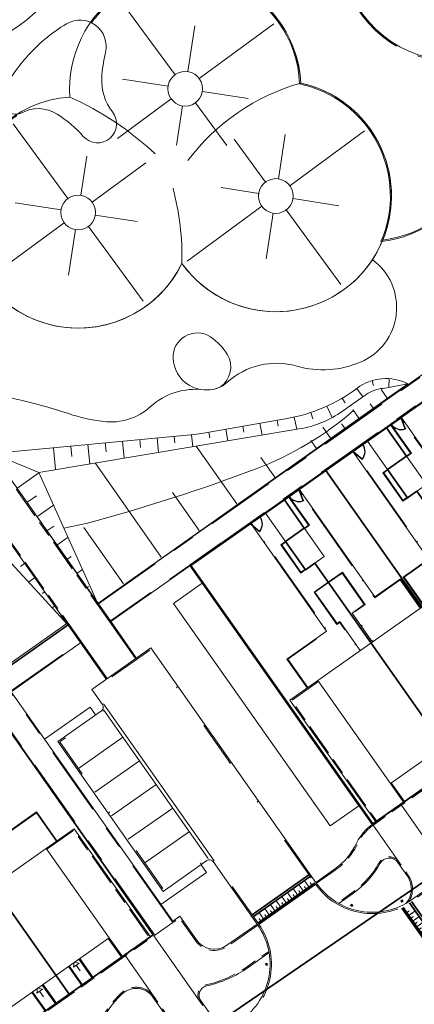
# Model space of a CAD drawing. Header units: metres. Extents: x 150385 to 171486, y 478588 to 485023.
# Tile 144 of 256: x 151078 to 151112, y 484000 to 484085. Entities that reach past the tile are written whole.
import ezdxf
from ezdxf.lldxf.tags import DXFTag

# ---------------------------------------------------------------- set-up
doc = ezdxf.new("R2010")
doc.units = ezdxf.units.M
for name, pattern in [('ACAD_ISO10W100', [18, 12, -3, 0, -3]), ('Dash', [6.35, 3.175, -3.175]), ('KAD', [12, 5, -1, 2, -1, 2, -1]), ('VH-GAZONBAND_100X200', [9.5, 7.5, -2]), ('VH-GELEIDEBAND', [6, 2, -2, 0, -2]), ('VH-OPSLUITBAND_100X200', [16, 8, -2, 4, -2]), ('VH-OPSLUITBAND_120X250', [26, 16, -4, 2, -4]), ('VH-OPSLUITBAND_60X200', [12, 6, -2, 2, -2])]:
    doc.linetypes.add(name, pattern=pattern)
for name, color, linetype, lineweight, true_color in [('B-WE-KG-GRENS_PERCEEL-GV', 150, 'KG-PERCEEL', 30, 0x007fff), ('N-GV-GR-MATERIAALGRENS-G', 7, 'Continuous', 25, 0x6cbf40), ('N2-GV-GR-ERFAFSCHEIDING_RASTERHEKWERK_HEDERA-G', 7, 'GR-HAAG1', 35, 0x3c602f), ('N2-GV-GW-TALUDARCERING-G', 7, 'Continuous', 15, 0x738c74), ('N2-WE-GW-GRONDWERKLIJN-G', 7, 'Continuous', 30, 0x4d4d4d)]:
    doc.layers.add(name, color=color, linetype=linetype, lineweight=lineweight, true_color=true_color)
for name, color, linetype, lineweight in [('N-WE-VH-DREMPEL-S', 7, 'Continuous', 35), ('N2-PV-OG-BEBOUWING_ENTREE-S', 7, 'Continuous', 18), ('N2-PV-OG-KADASTRAAL_BEBOUWING-G', 5, 'Continuous', 35), ('N2-PV-OG-KADASTRAAL_BEBOUWING_BERGING-G', 5, 'Continuous', 35), ('N2-WE-IE-MEUBILAIR_WEGMEUBILAIR_PAAL_OBJECT-S', 7, 'Continuous', 25), ('N2-WE-IE-TERREINAFSCHEIDING_POORT-S', 5, 'Continuous', 25), ('N2-WE-VH-DREMPEL-S', 7, 'Continuous', 35), ('N2-WE-VH-KANTOPSLUITING_ACHTERKANTBAND-G', 7, 'Continuous', 5), ('N2-WE-VH-KANTOPSLUITING_ACHTERKANTBAND-TERRAS-G', 7, 'Continuous', 5), ('N2-WE-VH-KANTOPSLUITING_GAZONBAND-ANTRACIET_100X200-G', 7, 'VH-GAZONBAND_100X200', 35), ('N2-WE-VH-KANTOPSLUITING_GELEIDEBAND-ANTRACIET_40_120X250-G', 7, 'VH-GELEIDEBAND', 35), ('N2-WE-VH-KANTOPSLUITING_OPSLUITBAND-ANTRACIET_100X200-G', 7, 'VH-OPSLUITBAND_100X200', 35), ('N2-WE-VH-KANTOPSLUITING_OPSLUITBAND-ANTRACIET_120X250-G', 7, 'VH-OPSLUITBAND_120X250', 35), ('N2-WE-VH-KANTOPSLUITING_OPSLUITBAND-ANTRACIET_60X200-G', 7, 'ACAD_ISO10W100', 35), ('N2-WE-VH-KANTOPSLUITING_OPSLUITBAND_60X200-G', 7, 'VH-OPSLUITBAND_60X200', 35), ('N2-WE-VH-MATERIAALGRENS-G', 7, 'Continuous', 9), ('N2-XX-KG-GRENS_PERCEEL-G', 252, 'KAD', 15)]:
    doc.layers.add(name, color=color, linetype=linetype, lineweight=lineweight)
doc.styles.get("Standard").update_dxf_attribs({"font": 'NLCS-ISO.ttf'})
doc.linetypes.add('GR-HAAG1', pattern='A,6,[176,NLCS.SHX,S=0.125,R=0,X=0,Y=0],-2', length=8)
tags = doc.linetypes.add('KG-PERCEEL', pattern='A,5.5,-2,["P",Standard,S=1.8,R=0,X=-0.5,Y=-0.9],-2,5.5,-2,[5,NLCS.shx,S=0.75,R=0,X=0,Y=0],-2', length=19).pattern_tags.tags
tags[6] = DXFTag(74, 10)

# ---------------------------------------------------------------- blocks, each defined once
blk = doc.blocks.new('*U56')
at = {"color": 251, "true_color": 0x636466, "flags": 128}
for points, const_width in [([(0, 0.9), (3.85, 0.9)], 0.2), ([(0.3, 0.8), (0.3, 0.6)], 0.1), ([(0.6, 0.8), (0.6, 0.2)], 0.1), ([(0.9, 0.8), (0.9, 0.6)], 0.1), ([(1.2, 0.8), (1.2, 0.2)], 0.1), ([(1.5, 0.8), (1.5, 0.6)], 0.1), ([(1.8, 0.8), (1.8, 0.2)], 0.1), ([(2.1, 0.8), (2.1, 0.6)], 0.1), ([(2.4, 0.8), (2.4, 0.2)], 0.1), ([(2.7, 0.8), (2.7, 0.6)], 0.1), ([(3, 0.8), (3, 0.2)], 0.1), ([(3.3, 0.8), (3.3, 0.6)], 0.1)]:
    blk.add_lwpolyline(points, dxfattribs=dict(at, const_width=const_width))
for points in [[(0, 1), (3.85, 1)], [(0, 0.2), (3.85, 0.2)], [(0, 0), (3.85, 0)]]:
    blk.add_lwpolyline(points, dxfattribs=at)
blk = doc.blocks.new('*U61')
at = {"color": 251, "true_color": 0x636466, "flags": 128}
for points, const_width in [([(0, 0.9), (6, 0.9)], 0.2), ([(0.3, 0.8), (0.3, 0.6)], 0.1), ([(0.6, 0.8), (0.6, 0.2)], 0.1), ([(0.9, 0.8), (0.9, 0.6)], 0.1), ([(1.2, 0.8), (1.2, 0.2)], 0.1), ([(1.5, 0.8), (1.5, 0.6)], 0.1), ([(1.8, 0.8), (1.8, 0.2)], 0.1), ([(2.1, 0.8), (2.1, 0.6)], 0.1), ([(2.4, 0.8), (2.4, 0.2)], 0.1), ([(2.7, 0.8), (2.7, 0.6)], 0.1), ([(3, 0.8), (3, 0.2)], 0.1), ([(3.3, 0.8), (3.3, 0.6)], 0.1), ([(3.6, 0.8), (3.6, 0.2)], 0.1), ([(3.9, 0.8), (3.9, 0.6)], 0.1), ([(4.2, 0.8), (4.2, 0.2)], 0.1), ([(4.5, 0.8), (4.5, 0.6)], 0.1), ([(4.8, 0.8), (4.8, 0.2)], 0.1), ([(5.1, 0.8), (5.1, 0.6)], 0.1), ([(5.4, 0.8), (5.4, 0.2)], 0.1), ([(5.7, 0.8), (5.7, 0.6)], 0.1)]:
    blk.add_lwpolyline(points, dxfattribs=dict(at, const_width=const_width))
for points in [[(0, 1), (6, 1)], [(0, 0.2), (6, 0.2)], [(0, 0), (6, 0)]]:
    blk.add_lwpolyline(points, dxfattribs=at)
blk = doc.blocks.new('*U65')
at = {"color": 251, "true_color": 0x636466}
for p, q in [((1.01, 0.02), (0.09, 0.02)), ((0.09, -0.02), (1.01, -0.02))]:
    blk.add_line(p, q, dxfattribs=at)
at = {"color": 251, "linetype": 'Dash', "true_color": 0x636466}
for p, q in [((1.057, -0.082), (0.819, -0.97)), ((0.858, -0.981), (1.096, -0.092))]:
    blk.add_line(p, q, dxfattribs=at)
at = {"color": 251, "true_color": 0x636466}
for points in [[(0.05, 0.02), (0.09, 0.02), (0.09, -0.02), (0.05, -0.02)], [(1.01, 0.02), (1.05, 0.02), (1.05, -0.02), (1.01, -0.02)], [(1.057, -0.082), (1.068, -0.043), (1.106, -0.053), (1.096, -0.092)], [(0.809, -1.009), (0.819, -0.97), (0.858, -0.981), (0.847, -1.019)]]:
    blk.add_lwpolyline(points, close=True, dxfattribs=at)
for centre in [(0, 0), (1.1, 0)]:
    blk.add_circle(centre, 0.03, dxfattribs=at)
blk.add_arc((1.096, -0.003), 1.046, 180.93234, 254.0438, dxfattribs=at)
blk = doc.blocks.new('*U63')
at = {"color": 251, "true_color": 0x636466}
for p, q in [((-1.01, 0.02), (-0.09, 0.02)), ((-0.09, -0.02), (-1.01, -0.02))]:
    blk.add_line(p, q, dxfattribs=at)
at = {"color": 251, "linetype": 'Dash', "true_color": 0x636466}
for p, q in [((-0.858, -0.981), (-1.096, -0.092)), ((-1.057, -0.082), (-0.819, -0.97))]:
    blk.add_line(p, q, dxfattribs=at)
at = {"color": 251, "true_color": 0x636466}
for points in [[(-1.01, 0.02), (-1.05, 0.02), (-1.05, -0.02), (-1.01, -0.02)], [(-0.05, 0.02), (-0.09, 0.02), (-0.09, -0.02), (-0.05, -0.02)], [(-1.057, -0.082), (-1.068, -0.043), (-1.106, -0.053), (-1.096, -0.092)], [(-0.809, -1.009), (-0.819, -0.97), (-0.858, -0.981), (-0.847, -1.019)]]:
    blk.add_lwpolyline(points, close=True, dxfattribs=at)
for centre in [(-1.1, 0), (0, 0)]:
    blk.add_circle(centre, 0.03, dxfattribs=at)
blk.add_arc((-1.096, -0.003), 1.046, 285.9562, 359.06766, dxfattribs=at)

msp = doc.modelspace()

# ---------------------------------------------------------------- hatches: boundary and pattern name
at = {"layer": 'N2-WE-IE-MEUBILAIR_WEGMEUBILAIR_PAAL_OBJECT-S', "lineweight": 5}
h = msp.add_hatch(color=7, dxfattribs=at)
h.dxf.hatch_style = 1
h.paths.add_polyline_path([(151110.532, 484009.171), (151110.611, 484009.049), (151110.737, 484009.13), (151110.658, 484009.252)])
h = msp.add_hatch(color=7, dxfattribs=at)
h.dxf.hatch_style = 1
h.paths.add_polyline_path([(151106.238, 484008.878), (151106.186, 484008.742), (151106.326, 484008.688), (151106.378, 484008.823)])
h = msp.add_hatch(color=7, dxfattribs=at)
h.dxf.hatch_style = 1
h.paths.add_polyline_path([(151098.836, 484003.753), (151098.981, 484003.756), (151098.985, 484003.606), (151098.84, 484003.603)])

# ---------------------------------------------------------------- linework, layer by layer
at = {"layer": 'B-WE-KG-GRENS_PERCEEL-GV', "flags": 128}
for points in [[(150938.913, 484070.038), (150992.325, 483993.865), (151023.58, 483949.937), (151120.273, 484016.141), (151144.402, 484032.662), (151216.966, 484082.346), (151313.658, 484148.55), (151394.477, 484203.885), (151306.335, 484328.962)], [(150938.913, 484070.038), (150992.325, 483993.865), (151023.58, 483949.937), (151120.273, 484016.141), (151216.966, 484082.346), (151313.658, 484148.55), (151394.477, 484203.885), (151306.335, 484328.962)], [(150938.913, 484070.038), (150992.325, 483993.865), (151023.58, 483949.937), (151120.273, 484016.141), (151144.402, 484032.662), (151216.966, 484082.346), (151313.658, 484148.55), (151394.477, 484203.885), (151306.335, 484328.962)], [(150938.913, 484070.038), (150992.325, 483993.865), (151023.58, 483949.937), (151120.273, 484016.141), (151144.402, 484032.662), (151216.966, 484082.346), (151313.658, 484148.55), (151394.477, 484203.885), (151306.335, 484328.962)], [(150938.913, 484070.038), (150992.325, 483993.865), (151023.58, 483949.937), (151120.273, 484016.141), (151216.966, 484082.346), (151313.658, 484148.55), (151394.477, 484203.885), (151306.335, 484328.962)], [(151023.58, 483949.937), (151031.081, 483939.394), (151070.93, 483883.39), (151117.106, 483820.038), (151176.209, 483863.284), (151187.951, 483871.876), (151235.828, 483802.847), (151484.738, 483978.189), (151467.811, 484002.217), (151466.421, 484004.119), (151464.967, 484005.971), (151463.449, 484007.772), (151461.871, 484009.52), (151460.232, 484011.212), (151458.537, 484012.847), (151456.786, 484014.422), (151454.982, 484015.936), (151453.126, 484017.387), (151451.222, 484018.773), (151449.271, 484020.092), (151447.276, 484021.343), (151445.239, 484022.525), (151443.162, 484023.636), (151472.167, 484107.165), (151472.536, 484108.289), (151472.867, 484109.425), (151473.159, 484110.571), (151473.413, 484111.727), (151473.627, 484112.89), (151473.802, 484114.06), (151473.937, 484115.236), (151474.032, 484116.415), (151474.088, 484117.597), (151474.103, 484118.78), (151474.079, 484119.963), (151474.014, 484121.144), (151473.91, 484122.323), (151473.766, 484123.497), (151473.582, 484124.666), (151473.359, 484125.828), (151473.096, 484126.981), (151472.795, 484128.125), (151472.456, 484129.259), (151472.078, 484130.38), (151476.375, 484131.477), (151508.707, 484224.586), (151505.566, 484229.043), (151433.516, 484180.38), (151428.274, 484188.181), (151422.821, 484196.282), (151417.361, 484204.379), (151411.896, 484212.471), (151410.351, 484214.754), (151394.477, 484203.885), (151313.658, 484148.55), (151216.966, 484082.346), (151144.402, 484032.662), (151120.273, 484016.141)], [(151023.58, 483949.937), (151070.93, 483883.39), (151117.106, 483820.038), (151187.951, 483871.876), (151235.828, 483802.847), (151484.738, 483978.189), (151467.811, 484002.217), (151466.421, 484004.119), (151464.967, 484005.971), (151463.449, 484007.772), (151461.871, 484009.52), (151460.232, 484011.212), (151458.537, 484012.847), (151456.786, 484014.422), (151454.982, 484015.936), (151453.126, 484017.387), (151451.222, 484018.773), (151449.271, 484020.092), (151447.276, 484021.343), (151445.239, 484022.525), (151443.162, 484023.636), (151472.167, 484107.165), (151472.536, 484108.289), (151472.867, 484109.425), (151473.159, 484110.571), (151473.413, 484111.727), (151473.627, 484112.89), (151473.802, 484114.06), (151473.937, 484115.236), (151474.032, 484116.415), (151474.088, 484117.597), (151474.103, 484118.78), (151474.079, 484119.963), (151474.014, 484121.144), (151473.91, 484122.323), (151473.766, 484123.497), (151473.582, 484124.666), (151473.359, 484125.828), (151473.096, 484126.981), (151472.795, 484128.125), (151472.456, 484129.259), (151472.078, 484130.38), (151476.375, 484131.477), (151508.707, 484224.586), (151505.566, 484229.043), (151433.516, 484180.38), (151428.274, 484188.181), (151422.821, 484196.282), (151417.361, 484204.379), (151411.896, 484212.471), (151410.351, 484214.754), (151394.477, 484203.885), (151313.658, 484148.55), (151216.966, 484082.346), (151120.273, 484016.141)], [(151023.58, 483949.937), (151031.081, 483939.394), (151070.93, 483883.39), (151117.106, 483820.038), (151176.209, 483863.284), (151187.951, 483871.876), (151235.828, 483802.847), (151484.738, 483978.189), (151467.811, 484002.217), (151466.421, 484004.119), (151464.967, 484005.971), (151463.449, 484007.772), (151461.871, 484009.52), (151460.232, 484011.212), (151458.537, 484012.847), (151456.786, 484014.422), (151454.982, 484015.936), (151453.126, 484017.387), (151451.222, 484018.773), (151449.271, 484020.092), (151447.276, 484021.343), (151445.239, 484022.525), (151443.162, 484023.636), (151472.167, 484107.165), (151472.536, 484108.289), (151472.867, 484109.425), (151473.159, 484110.571), (151473.413, 484111.727), (151473.627, 484112.89), (151473.802, 484114.06), (151473.937, 484115.236), (151474.032, 484116.415), (151474.088, 484117.597), (151474.103, 484118.78), (151474.079, 484119.963), (151474.014, 484121.144), (151473.91, 484122.323), (151473.766, 484123.497), (151473.582, 484124.666), (151473.359, 484125.828), (151473.096, 484126.981), (151472.795, 484128.125), (151472.456, 484129.259), (151472.078, 484130.38), (151476.375, 484131.477), (151508.707, 484224.586), (151505.566, 484229.043), (151433.516, 484180.38), (151428.274, 484188.181), (151422.821, 484196.282), (151417.361, 484204.379), (151411.896, 484212.471), (151410.351, 484214.754), (151394.477, 484203.885), (151313.658, 484148.55), (151216.966, 484082.346), (151144.402, 484032.662), (151120.273, 484016.141)], [(151023.58, 483949.937), (151031.081, 483939.394), (151070.93, 483883.39), (151117.106, 483820.038), (151176.209, 483863.284), (151187.951, 483871.876), (151235.828, 483802.847), (151484.738, 483978.189), (151467.811, 484002.217), (151466.421, 484004.119), (151464.967, 484005.971), (151463.449, 484007.772), (151461.871, 484009.52), (151460.232, 484011.212), (151458.537, 484012.847), (151456.786, 484014.422), (151454.982, 484015.936), (151453.126, 484017.387), (151451.222, 484018.773), (151449.271, 484020.092), (151447.276, 484021.343), (151445.239, 484022.525), (151443.162, 484023.636), (151472.167, 484107.165), (151472.536, 484108.289), (151472.867, 484109.425), (151473.159, 484110.571), (151473.413, 484111.727), (151473.627, 484112.89), (151473.802, 484114.06), (151473.937, 484115.236), (151474.032, 484116.415), (151474.088, 484117.597), (151474.103, 484118.78), (151474.079, 484119.963), (151474.014, 484121.144), (151473.91, 484122.323), (151473.766, 484123.497), (151473.582, 484124.666), (151473.359, 484125.828), (151473.096, 484126.981), (151472.795, 484128.125), (151472.456, 484129.259), (151472.078, 484130.38), (151476.375, 484131.477), (151508.707, 484224.586), (151505.566, 484229.043), (151433.516, 484180.38), (151428.274, 484188.181), (151422.821, 484196.282), (151417.361, 484204.379), (151411.896, 484212.471), (151410.351, 484214.754), (151394.477, 484203.885), (151313.658, 484148.55), (151216.966, 484082.346), (151144.402, 484032.662), (151120.273, 484016.141)], [(151023.58, 483949.937), (151070.93, 483883.39), (151117.106, 483820.038), (151187.951, 483871.876), (151235.828, 483802.847), (151484.738, 483978.189), (151467.811, 484002.217), (151466.421, 484004.119), (151464.967, 484005.971), (151463.449, 484007.772), (151461.871, 484009.52), (151460.232, 484011.212), (151458.537, 484012.847), (151456.786, 484014.422), (151454.982, 484015.936), (151453.126, 484017.387), (151451.222, 484018.773), (151449.271, 484020.092), (151447.276, 484021.343), (151445.239, 484022.525), (151443.162, 484023.636), (151472.167, 484107.165), (151472.536, 484108.289), (151472.867, 484109.425), (151473.159, 484110.571), (151473.413, 484111.727), (151473.627, 484112.89), (151473.802, 484114.06), (151473.937, 484115.236), (151474.032, 484116.415), (151474.088, 484117.597), (151474.103, 484118.78), (151474.079, 484119.963), (151474.014, 484121.144), (151473.91, 484122.323), (151473.766, 484123.497), (151473.582, 484124.666), (151473.359, 484125.828), (151473.096, 484126.981), (151472.795, 484128.125), (151472.456, 484129.259), (151472.078, 484130.38), (151476.375, 484131.477), (151508.707, 484224.586), (151505.566, 484229.043), (151433.516, 484180.38), (151428.274, 484188.181), (151422.821, 484196.282), (151417.361, 484204.379), (151411.896, 484212.471), (151410.351, 484214.754), (151394.477, 484203.885), (151313.658, 484148.55), (151216.966, 484082.346), (151120.273, 484016.141)], [(151092.378, 484038.146), (151100.456, 484043.842), (151104.05, 484046.373), (151109.282, 484050.059), (151112.879, 484052.595), (151118.111, 484056.283), (151124.553, 484060.822), (151132.628, 484066.512), (151136.227, 484069.048), (151141.453, 484072.736), (151145.051, 484075.275), (151150.282, 484078.964), (151156.723, 484083.504), (151171.025, 484063.213), (151163.765, 484058.095), (151159.354, 484054.985), (151154.939, 484051.873), (151150.528, 484048.767), (151146.113, 484045.657), (151138.856, 484040.539), (151139.488, 484039.641), (151139.575, 484039.517), (151140.292, 484038.497), (151133.037, 484033.378), (151128.622, 484030.271), (151124.208, 484027.158), (151119.793, 484024.05), (151115.378, 484020.937), (151108.114, 484015.821)], [(151092.378, 484038.146), (151100.456, 484043.842), (151104.05, 484046.373), (151109.282, 484050.059), (151112.879, 484052.595), (151118.111, 484056.283), (151124.553, 484060.822), (151132.628, 484066.512), (151136.227, 484069.048), (151141.453, 484072.736), (151145.051, 484075.275), (151150.282, 484078.964), (151156.723, 484083.504), (151171.025, 484063.213), (151163.765, 484058.095), (151159.354, 484054.985), (151154.939, 484051.873), (151150.528, 484048.767), (151146.113, 484045.657), (151138.856, 484040.539), (151139.488, 484039.641), (151139.575, 484039.517), (151140.292, 484038.497), (151133.037, 484033.378), (151128.622, 484030.271), (151124.208, 484027.158), (151119.793, 484024.05), (151115.378, 484020.937), (151108.114, 484015.821)], [(151092.378, 484038.146), (151100.456, 484043.842), (151104.05, 484046.373), (151109.282, 484050.059), (151112.879, 484052.595), (151118.111, 484056.283), (151124.553, 484060.822), (151132.628, 484066.512), (151136.227, 484069.048), (151141.453, 484072.736), (151145.051, 484075.275), (151150.282, 484078.964), (151156.723, 484083.504), (151171.025, 484063.213), (151163.765, 484058.095), (151159.354, 484054.985), (151154.939, 484051.873), (151150.528, 484048.767), (151146.113, 484045.657), (151138.856, 484040.539), (151139.488, 484039.641), (151139.575, 484039.517), (151140.292, 484038.497), (151133.037, 484033.378), (151128.622, 484030.271), (151124.208, 484027.158), (151119.793, 484024.05), (151115.378, 484020.937), (151108.114, 484015.821)], [(151109.282, 484050.059), (151111.013, 484047.613), (151109.378, 484046.464), (151111.109, 484044.013), (151111.926, 484044.585), (151124.208, 484027.158), (151128.622, 484030.271), (151112.879, 484052.595)], [(151109.282, 484050.059), (151111.013, 484047.613), (151109.378, 484046.464), (151111.109, 484044.013), (151111.926, 484044.585), (151124.208, 484027.158), (151128.622, 484030.271), (151112.879, 484052.595)], [(151109.282, 484050.059), (151111.013, 484047.613), (151109.378, 484046.464), (151111.109, 484044.013), (151111.926, 484044.585), (151124.208, 484027.158), (151128.622, 484030.271), (151112.879, 484052.595)], [(151104.05, 484046.373), (151119.793, 484024.05), (151124.208, 484027.158), (151111.926, 484044.585), (151111.109, 484044.013), (151109.378, 484046.464), (151111.013, 484047.613), (151109.282, 484050.059)], [(151104.05, 484046.373), (151119.793, 484024.05), (151124.208, 484027.158), (151111.926, 484044.585), (151111.109, 484044.013), (151109.378, 484046.464), (151111.013, 484047.613), (151109.282, 484050.059)], [(151104.05, 484046.373), (151119.793, 484024.05), (151124.208, 484027.158), (151111.926, 484044.585), (151111.109, 484044.013), (151109.378, 484046.464), (151111.013, 484047.613), (151109.282, 484050.059)], [(151103.093, 484038.363), (151115.378, 484020.937), (151119.793, 484024.05), (151104.05, 484046.373), (151100.456, 484043.842), (151102.18, 484041.391), (151100.549, 484040.239), (151102.274, 484037.789)], [(151103.093, 484038.363), (151115.378, 484020.937), (151119.793, 484024.05), (151104.05, 484046.373), (151100.456, 484043.842), (151102.18, 484041.391), (151100.549, 484040.239), (151102.274, 484037.789)], [(151103.093, 484038.363), (151115.378, 484020.937), (151119.793, 484024.05), (151104.05, 484046.373), (151100.456, 484043.842), (151102.18, 484041.391), (151100.549, 484040.239), (151102.274, 484037.789)], [(151115.378, 484020.937), (151103.093, 484038.363), (151102.274, 484037.789), (151100.549, 484040.239), (151102.18, 484041.391), (151100.456, 484043.842), (151092.378, 484038.146), (151108.114, 484015.821)], [(151115.378, 484020.937), (151103.093, 484038.363), (151102.274, 484037.789), (151100.549, 484040.239), (151102.18, 484041.391), (151100.456, 484043.842), (151092.378, 484038.146), (151108.114, 484015.821)], [(151115.378, 484020.937), (151103.093, 484038.363), (151102.274, 484037.789), (151100.549, 484040.239), (151102.18, 484041.391), (151100.456, 484043.842), (151092.378, 484038.146), (151108.114, 484015.821)], [(151034.156, 483997.146), (151042.239, 484002.823), (151045.838, 484005.359), (151051.068, 484009.048), (151054.664, 484011.578), (151059.897, 484015.268), (151063.495, 484017.798), (151068.724, 484021.485), (151075.17, 484026.029), (151089.119, 484006.231), (151081.86, 484001.112), (151077.447, 483997.999), (151073.034, 483994.885), (151068.618, 483991.782), (151064.205, 483988.667), (151059.79, 483985.557), (151055.389, 483982.439), (151048.117, 483977.346)], [(151034.156, 483997.146), (151042.239, 484002.823), (151045.838, 484005.359), (151051.068, 484009.048), (151054.664, 484011.578), (151059.897, 484015.268), (151063.495, 484017.798), (151068.724, 484021.485), (151075.17, 484026.029), (151089.119, 484006.231), (151081.86, 484001.112), (151077.447, 483997.999), (151073.034, 483994.885), (151068.618, 483991.782), (151064.205, 483988.667), (151059.79, 483985.557), (151055.389, 483982.439), (151048.117, 483977.346)], [(151034.156, 483997.146), (151042.239, 484002.823), (151045.838, 484005.359), (151051.068, 484009.048), (151054.664, 484011.578), (151059.897, 484015.268), (151063.495, 484017.798), (151068.724, 484021.485), (151075.17, 484026.029), (151089.119, 484006.231), (151081.86, 484001.112), (151077.447, 483997.999), (151073.034, 483994.885), (151068.618, 483991.782), (151064.205, 483988.667), (151059.79, 483985.557), (151055.389, 483982.439), (151048.117, 483977.346)], [(151071.36, 484016.006), (151081.86, 484001.112), (151089.119, 484006.231), (151075.17, 484026.029), (151068.724, 484021.485), (151070.451, 484019.034), (151068.819, 484017.879), (151070.544, 484015.428)], [(151071.36, 484016.006), (151081.86, 484001.112), (151089.119, 484006.231), (151075.17, 484026.029), (151068.724, 484021.485), (151070.451, 484019.034), (151068.819, 484017.879), (151070.544, 484015.428)], [(151071.36, 484016.006), (151081.86, 484001.112), (151089.119, 484006.231), (151075.17, 484026.029), (151068.724, 484021.485), (151070.451, 484019.034), (151068.819, 484017.879), (151070.544, 484015.428)], [(151063.495, 484017.798), (151077.447, 483997.999), (151081.86, 484001.112), (151071.36, 484016.006), (151070.544, 484015.428), (151068.819, 484017.879), (151070.451, 484019.034), (151068.724, 484021.485)], [(151063.495, 484017.798), (151077.447, 483997.999), (151081.86, 484001.112), (151071.36, 484016.006), (151070.544, 484015.428), (151068.819, 484017.879), (151070.451, 484019.034), (151068.724, 484021.485)], [(151063.495, 484017.798), (151077.447, 483997.999), (151081.86, 484001.112), (151071.36, 484016.006), (151070.544, 484015.428), (151068.819, 484017.879), (151070.451, 484019.034), (151068.724, 484021.485)]]:
    msp.add_lwpolyline(points, close=True, dxfattribs=at)
at = {"layer": 'N-GV-GR-MATERIAALGRENS-G', "color": 7, "lineweight": 5, "flags": 128}
for points in [[(151070.99, 484061.46, -0.052679), (151072.025, 484058.337, 0.321659), (151077.251, 484052.544, -0.023637), (151081.785, 484051.284, 0.049191), (151084.833, 484050.602, 0.217623), (151088.861, 484051.879, -0.217623), (151093.491, 484053.346, 0.217623), (151095.495, 484053.981, -0.258598), (151101.537, 484055.392, 0.171369), (151107.048, 484055.738, 0.581412), (151108.074, 484064.592)], [(151081.398, 484041.374), (151083.325, 484041.788, 0.025049), (151098.016, 484046.523, 0.08795), (151106.443, 484051.545)]]:
    msp.add_lwpolyline(points, format="xyb", dxfattribs=at)
msp.add_lwpolyline([(151094.941, 484053.601, -0.537836), (151090.834, 484056.097, -0.273839), (151091.845, 484057.963, -0.287064), (151094.079, 484057.919, -0.099388), (151095.543, 484056.38, -0.38505)], format="xyb", close=True, dxfattribs=at)
at = {"layer": 'N2-GV-GR-ERFAFSCHEIDING_RASTERHEKWERK_HEDERA-G', "color": 7, "lineweight": 5, "ltscale": 0.5, "flags": 128}
for points in [[(151110.51, 484050.932), (151115.251, 484054.273)], [(151109.284, 484050.067), (151109.693, 484050.355)], [(151107.65, 484048.915), (151107.241, 484048.627)], [(151101.682, 484044.71), (151106.423, 484048.051)], [(151104.053, 484046.381), (151112.371, 484034.577)], [(151100.456, 484043.846), (151100.865, 484044.134)], [(151098.822, 484042.694), (151098.413, 484042.406)], [(151100.758, 484026.271), (151092.38, 484038.155), (151097.546, 484041.796)], [(151103.095, 484038.366), (151107.957, 484031.467)], [(151069.95, 484022.348), (151075.165, 484026.024), (151082.579, 484015.503)]]:
    msp.add_lwpolyline(points, dxfattribs=at)
at = {"layer": 'N2-GV-GW-TALUDARCERING-G', "color": 7, "lineweight": 5}
for p, q in [((151108.048, 484054.139), (151108.171, 484053.73)), ((151109.53, 484054.307), (151109.481, 484053.563)), ((151110.977, 484053.943), (151110.953, 484053.889)), ((151105.47, 484052.632), (151105.709, 484052.227)), ((151106.718, 484053.462), (151107.255, 484052.74)), ((151109.357, 484052.618), (151108.831, 484053.359)), ((151104.141, 484051.938), (151104.595, 484050.944)), ((151108.133, 484051.75), (151107.868, 484052.123)), ((151101.301, 484050.987), (151101.536, 484049.928)), ((151102.746, 484051.388), (151102.928, 484050.844)), ((151106.909, 484050.882), (151106.376, 484051.634)), ((151096.872, 484050.192), (151096.961, 484049.686)), ((151098.349, 484050.453), (151098.53, 484049.427)), ((151099.827, 484050.713), (151099.918, 484050.193)), ((151104.462, 484049.147), (151103.774, 484050.117)), ((151105.686, 484050.015), (151105.41, 484050.403)), ((151090.94, 484049.322), (151090.994, 484048.751)), ((151092.433, 484049.462), (151092.531, 484048.427)), ((151093.918, 484049.672), (151094.004, 484049.179)), ((151095.395, 484049.932), (151095.571, 484048.933)), ((151081.979, 484048.477), (151082.063, 484047.586)), ((151083.473, 484048.617), (151083.631, 484046.943)), ((151084.966, 484048.758), (151085.04, 484047.974)), ((151086.46, 484048.899), (151086.597, 484047.438)), ((151087.953, 484049.04), (151088.017, 484048.362)), ((151089.446, 484049.181), (151089.564, 484047.932)), ((151096.351, 484043.487), (151092.842, 484048.479)), ((151103.239, 484048.279), (151102.751, 484048.967)), ((151080.486, 484048.336), (151080.664, 484046.449)), ((151089.806, 484038.887), (151084.089, 484047.02)), ((151099.623, 484045.787), (151098.421, 484047.498)), ((151077.329, 484044.82), (151079.231, 484046.161)), ((151078.194, 484043.594), (151079.027, 484044.182)), ((151093.078, 484041.187), (151090.772, 484044.468)), ((151079.058, 484042.368), (151080.491, 484043.378)), ((151079.922, 484041.142), (151080.521, 484041.564)), ((151086.533, 484036.586), (151083.123, 484041.438)), ((151080.787, 484039.916), (151081.75, 484040.595)), ((151077.99, 484038.332), (151077.641, 484038.086)), ((151081.651, 484038.69), (151082.016, 484038.947)), ((151082.515, 484037.464), (151083.01, 484037.813)), ((151078.854, 484037.106), (151078.317, 484036.727)), ((151079.718, 484035.88), (151079.531, 484035.748)), ((151083.38, 484036.238), (151083.51, 484036.33)), ((151080.583, 484034.654), (151080.369, 484034.503)), ((151081.447, 484033.428), (151081.421, 484033.409))]:
    msp.add_line(p, q, dxfattribs=at)
at = {"layer": 'N2-GV-GW-TALUDARCERING-G', "color": 7, "lineweight": 5, "flags": 128}
for points in [[(151091, 484080.577), (151086.268, 484087.027)], [(151093.097, 484080.254), (151099.547, 484084.986)], [(151092.115, 484080.85), (151092.723, 484084.803)], [(151090.405, 484079.595), (151086.451, 484080.203)], [(151093.37, 484079.139), (151097.324, 484078.532)], [(151090.678, 484078.48), (151086.038, 484075.076)], [(151091.66, 484077.884), (151091.139, 484074.496)], [(151092.775, 484078.158), (151095.487, 484074.461)], [(151081.737, 484069.885), (151077.005, 484076.335)], [(151100.934, 484070.981), (151107.384, 484075.713)], [(151098.837, 484071.303), (151096.125, 484075)], [(151099.952, 484071.577), (151100.54, 484075.403)], [(151082.852, 484070.158), (151083.372, 484073.546)], [(151083.833, 484069.562), (151088.473, 484072.966)], [(151098.242, 484070.322), (151095.004, 484070.819)], [(151101.207, 484069.866), (151105.16, 484069.259)], [(151081.141, 484068.903), (151077.188, 484069.511)], [(151098.515, 484069.207), (151092.064, 484064.475)], [(151100.611, 484068.885), (151105.343, 484062.434)], [(151084.106, 484068.447), (151087.725, 484067.891)], [(151099.496, 484068.611), (151098.889, 484064.658)], [(151081.414, 484067.788), (151074.964, 484063.056)], [(151082.396, 484067.193), (151081.788, 484063.239)], [(151083.511, 484067.466), (151088.243, 484061.015)], [(151079.21, 484046.207), (151075.202, 484047.838)]]:
    msp.add_lwpolyline(points, dxfattribs=at)
at = {"layer": 'N2-PV-OG-BEBOUWING_ENTREE-S', "color": 7, "lineweight": 5}
for p, q in [((151082.292, 484003.863), (151082.219, 484003.445)), ((151082.71, 484003.79), (151082.292, 484003.863)), ((151082.465, 484003.618), (151082.81, 484003.127)), ((151079.12, 484001.628), (151079.048, 484001.21)), ((151079.538, 484001.555), (151079.12, 484001.628)), ((151079.293, 484001.383), (151079.639, 484000.892))]:
    msp.add_line(p, q, dxfattribs=at)
at = {"layer": 'N2-PV-OG-BEBOUWING_ENTREE-S', "color": 7, "lineweight": 5, "flags": 128}
for points in [[(151082.219, 484003.445), (151082.71, 484003.79)], [(151079.048, 484001.21), (151079.538, 484001.555)]]:
    msp.add_lwpolyline(points, dxfattribs=at)
at = {"layer": 'N2-PV-OG-KADASTRAAL_BEBOUWING-G', "color": 7, "lineweight": 5}
for points in [[(151109.622, 484019.33), (151136.482, 484038.259), (151130.215, 484047.152), (151103.355, 484028.224)], [(151049.619, 483980.838), (151085.308, 484005.988), (151079.864, 484013.713), (151044.176, 483988.563)]]:
    msp.add_lwpolyline(points, close=True, dxfattribs=at)
at = {"layer": 'N2-PV-OG-KADASTRAAL_BEBOUWING_BERGING-G', "color": 7, "lineweight": 5, "ltscale": 0.1}
for points in [[(151112.74, 484045.163), (151109.284, 484050.067), (151107.649, 484048.915), (151111.106, 484044.011)], [(151103.912, 484038.942), (151100.456, 484043.846), (151098.821, 484042.694), (151102.277, 484037.79)]]:
    msp.add_lwpolyline(points, close=True, dxfattribs=at)
at = {"layer": 'N2-WE-GW-GRONDWERKLIJN-G', "color": 7, "lineweight": 5, "flags": 128}
msp.add_lwpolyline([(151081.913, 484078.65, 1.727814), (151091.599, 484064.265, 1.45397), (151101.875, 484079.86, 1.011301)], format="xyb", close=True, dxfattribs=at)
for points in [[(151101.875, 484079.86, 0.163789), (151092.123, 484073.177, 0.175199)], [(151081.913, 484078.65, -0.083782), (151089.277, 484073.727, 0.511221)], [(151091.599, 484064.265, 0.069385), (151090.829, 484070.769, 0.100335)], [(151108.989, 484053.47), (151111.126, 484053.872, 0.28393), (151106.747, 484053.484, -0.117383), (151100.692, 484050.866), (151093.464, 484049.592, -0.020099), (151092.668, 484049.485), (151075.202, 484047.838), (151084.339, 484034.878), (151111.126, 484053.872)], [(151084.281, 484035.003), (151079.21, 484046.207), (151101.744, 484049.962, 0.112347), (151105.481, 484051.494), (151107.531, 484052.935, -0.131577), (151108.989, 484053.468)]]:
    msp.add_lwpolyline(points, format="xyb", dxfattribs=at)
for points in [[(151079.21, 484046.207), (151075.202, 484047.838)], [(151070.68, 484045.005), (151081.723, 484033.035), (151071.725, 484047.224)], [(151043.165, 484006.039), (151081.644, 484033.148)]]:
    msp.add_lwpolyline(points, dxfattribs=at)
at = {"layer": 'N2-WE-GW-GRONDWERKLIJN-G', "color": 7, "lineweight": 5}
for centre, radius in [((151071.823, 484093.028), 10), ((151091.887, 484079.367), 1.5), ((151099.724, 484070.094), 1.5), ((151082.624, 484068.675), 1.5)]:
    msp.add_circle(centre, radius, dxfattribs=at)
at = {"layer": 'N2-WE-IE-MEUBILAIR_WEGMEUBILAIR_PAAL_OBJECT-S', "color": 7, "lineweight": 5}
for points in [[(151110.532, 484009.171), (151110.611, 484009.049), (151110.737, 484009.13), (151110.658, 484009.252)], [(151106.238, 484008.878), (151106.186, 484008.742), (151106.326, 484008.688), (151106.378, 484008.823)], [(151098.836, 484003.753), (151098.981, 484003.756), (151098.985, 484003.606), (151098.84, 484003.603)]]:
    msp.add_lwpolyline(points, close=True, dxfattribs=at)
at = {"layer": 'N2-WE-VH-KANTOPSLUITING_ACHTERKANTBAND-G', "color": 7, "lineweight": 5, "flags": 128}
for points in [[(151084.335, 484034.884), (151144.199, 484077.07), (151105.074, 484132.589), (151047.53, 484092.038), (151046.424, 484093.607), (151051.179, 484096.958)], [(151081.72, 484033.04), (151043.244, 484005.926), (150982.305, 484092.401)], [(151171.057, 484063.236), (151156.737, 484083.557), (151085.441, 484033.314)], [(151085.407, 484033.363), (151068.786, 484056.949)], [(151082.791, 484031.52), (151066.17, 484055.106)], [(151094.979, 484040.109), (151092.241, 484038.179), (151108.04, 484015.769)], [(151087.653, 484030.175), (151085.407, 484033.363)], [(151090.858, 484007.331), (151076.826, 484027.243), (151082.826, 484031.471)], [(151085.038, 484028.332), (151082.791, 484031.52)], [(151109.704, 484019.388), (151110.856, 484017.753)], [(151111.444, 484009.262), (151116.267, 484012.661)], [(151085.226, 484005.931), (151086.378, 484004.296)], [(151082.758, 484004.192), (151083.91, 484002.557)], [(151081.777, 484003.5), (151082.929, 484001.865)], [(151079.587, 484001.956), (151080.739, 484000.322)], [(151078.606, 484001.265), (151079.758, 483999.63)]]:
    msp.add_lwpolyline(points, dxfattribs=at)
msp.add_lwpolyline([(151105.687, 484088.934, 0.367061), (151116.359, 484081.848, 0.264543), (151116.914, 484072.073, -0.268797), (151108.812, 484066.166, 0.473764), (151101.779, 484079.778, 0.657463), (151084.805, 484086.284, -0.505204), (151085.204, 484090.321, 0.2557), (151088.24, 484095.462, -0.356681), (151090.963, 484098.58, -0.474186), (151096.967, 484093.336, 0.233977), (151098.444, 484090.087, 0.246246), (151105.039, 484088.742)], format="xyb", close=True, dxfattribs=at)
for points in [[(151103.186, 484010.773), (151104.786, 484011.9, 0.130006), (151106.726, 484014.211, -0.124871), (151108.019, 484015.754), (151140.291, 484038.496), (151138.851, 484040.54), (151171.106, 484063.27)], [(151103.244, 484010.691), (151103.25, 484010.682, 0.414214), (151111.444, 484009.262), (151116.267, 484012.661), (151115.114, 484014.297), (151125.119, 484021.347), (151126.272, 484019.712), (151128.528, 484021.302), (151127.375, 484022.937), (151137.381, 484029.988), (151138.533, 484028.352), (151148.064, 484035.069), (151146.912, 484036.704), (151156.917, 484043.755), (151158.07, 484042.119), (151160.326, 484043.709), (151159.173, 484045.345), (151169.179, 484052.396), (151170.331, 484050.76), (151172.15, 484052.042, 0.19484), (151174.54, 484055.754, -0.129354)], [(151096.73, 483998.894, 0.414272), (151098.149, 484007.087), (151094.291, 484012.563, 0.414213), (151093.761, 484012.655), (151089.985, 484009.993), (151080.86, 484022.941), (151084.637, 484025.603, 0.414214), (151084.728, 484026.132), (151083.795, 484027.456), (151088.896, 484031.051), (151103.25, 484010.682, 0.414214), (151111.444, 484009.262)], [(151022.01, 483988.614), (151035.992, 483968.773), (151037.889, 483970.11, 0.068548), (151039.864, 483971.953, -0.14161), (151044.473, 483975.149, 0.07236), (151046.502, 483976.178), (151048.017, 483977.263), (151089.117, 484006.226), (151075.165, 484026.024)], [(151110.956, 484008.953, 0.349885), (151111.096, 484011.318), (151110.266, 484012.497, 0.550471), (151108.747, 484012.422, -0.110957), (151106.363, 484009.789), (151105.168, 484008.947)], [(151090.8, 484007.413), (151091.405, 484007.839), (151092.845, 484005.796, 0.414208), (151095.493, 484005.337), (151098.092, 484007.169)], [(151096.499, 483998.731, -0.372655), (151094.085, 483999.331), (151093.253, 484000.511, -0.551222), (151093.717, 484001.816, 0.098374), (151097.315, 484003.413), (151099.139, 484004.699)], [(151091.951, 483995.526, 0.233539), (151091.681, 483997.187), (151089.092, 484000.861, 0.451512), (151086.439, 484001.143, 0.117582), (151084.387, 483998.106, -0.324558), (151082.328, 483996.749, 0.281935), (151076.933, 483993.767, -0.216572), (151072.848, 483990.802, 0.214702), (151067.586, 483987.011, -0.229774), (151063.178, 483984.023, 0.248895), (151060.228, 483981.864, -0.28615), (151054.767, 483978.424, 0.608499), (151053.231, 483975.419), (151055.846, 483971.761, 0.20529), (151057.126, 483970.985, 0.191823)]]:
    msp.add_lwpolyline(points, format="xyb", dxfattribs=at)
at = {"layer": 'N2-WE-VH-KANTOPSLUITING_ACHTERKANTBAND-G', "color": 7, "lineweight": 5, "ltscale": 0.25, "flags": 128}
for points in [[(151103.355, 484028.224), (151100.943, 484026.524), (151108.363, 484015.996)], [(151079.864, 484013.713), (151082.276, 484015.412), (151088.871, 484006.053)]]:
    msp.add_lwpolyline(points, dxfattribs=at)
at = {"layer": 'N2-WE-VH-KANTOPSLUITING_ACHTERKANTBAND-TERRAS-G', "color": 7, "lineweight": 5, "flags": 128}
for points in [[(151121.084, 484040.718), (151119.322, 484043.219), (151117.115, 484041.664), (151110.559, 484050.966)], [(151109.644, 484050.321), (151111.372, 484047.869), (151111.012, 484047.615)], [(151112.485, 484034.658), (151110.722, 484037.159), (151112.929, 484038.715), (151106.374, 484048.017)], [(151109.412, 484046.414), (151109.052, 484046.161), (151110.711, 484043.806), (151111.044, 484044.041)], [(151112.256, 484034.497), (151110.494, 484036.998), (151108.287, 484035.443), (151101.731, 484044.745)], [(151100.816, 484044.1), (151102.544, 484041.647), (151102.184, 484041.394)], [(151102.431, 484027.573), (151100.668, 484030.074), (151104.101, 484032.493), (151097.546, 484041.796)], [(151100.584, 484040.193), (151100.224, 484039.939), (151101.883, 484037.585), (151102.216, 484037.82)], [(151104.281, 484036.682), (151105.459, 484037.511), (151107.371, 484034.797), (151106.308, 484034.049), (151108.071, 484031.547)], [(151104.282, 484036.682), (151103.104, 484035.852), (151105.017, 484033.138), (151105.262, 484033.311), (151107.025, 484030.81)], [(151080.788, 484014.364), (151079.025, 484016.865), (151075.592, 484014.446), (151069.999, 484022.383)]]:
    msp.add_lwpolyline(points, dxfattribs=at)
at = {"layer": 'N2-WE-VH-KANTOPSLUITING_GAZONBAND-ANTRACIET_100X200-G', "color": 7, "lineweight": 5, "flags": 128}
msp.add_lwpolyline([(151105.62, 484088.806, 0.358939), (151116.19, 484081.729, 0.258245), (151116.801, 484072.065, -0.262744), (151108.97, 484066.284, 0.466154), (151101.875, 484079.86, 0.651201), (151084.802, 484086.424, -0.492872), (151085.255, 484090.235, 0.2557), (151088.34, 484095.459, -0.356681), (151090.98, 484098.481, -0.474186), (151096.867, 484093.339, 0.233977), (151098.381, 484090.01, 0.246246), (151105.066, 484088.645), (151105.62, 484088.806)], format="xyb", dxfattribs=at)
at = {"layer": 'N2-WE-VH-KANTOPSLUITING_GELEIDEBAND-ANTRACIET_40_120X250-G', "color": 7, "lineweight": 5, "ltscale": 2, "flags": 128}
msp.add_lwpolyline([(151098.247, 484007.157), (151094.389, 484012.632, 0.414214), (151093.692, 484012.753), (151090.013, 484010.161), (151081.027, 484022.912), (151084.706, 484025.505, 0.414214), (151084.826, 484026.201), (151083.962, 484027.427), (151088.867, 484030.884), (151103.152, 484010.612)], format="xyb", dxfattribs=at)
at = {"layer": 'N2-WE-VH-KANTOPSLUITING_OPSLUITBAND-ANTRACIET_100X200-G', "color": 7, "lineweight": 5, "ltscale": 0.35, "flags": 128}
for points in [[(151103.243, 484010.691), (151104.843, 484011.818, 0.129986), (151106.816, 484014.168, -0.124808), (151108.077, 484015.672), (151140.43, 484038.472), (151138.99, 484040.516), (151171.163, 484063.188)], [(151111.195, 484009.096, 0.312801), (151111.178, 484011.376), (151110.347, 484012.555, 0.550471), (151108.659, 484012.471, -0.110957), (151106.305, 484009.871), (151105.072, 484009.002)], [(151098.15, 484007.087), (151095.55, 484005.255, -0.414208), (151092.763, 484005.738), (151091.381, 484007.699), (151090.858, 484007.331)], [(151021.928, 483988.556), (151035.968, 483968.634), (151037.946, 483970.028, 0.068548), (151039.942, 483971.89, -0.14161), (151044.505, 483975.054, 0.072372), (151046.56, 483976.096), (151048.075, 483977.181), (151089.256, 484006.202)], [(151096.165, 483998.496, -0.315687), (151094.004, 483999.273), (151093.173, 484000.452, -0.550272), (151093.695, 484001.914, 0.098374), (151097.257, 484003.495), (151099.118, 484004.806)], [(151092.079, 483995.616, 0.217183), (151091.763, 483997.245), (151089.174, 484000.919, 0.451535), (151086.372, 484001.217, 0.117582), (151084.294, 483998.142, -0.324558), (151082.332, 483996.849, 0.281935), (151076.846, 483993.817, -0.216572), (151072.828, 483990.9, 0.214702), (151067.5, 483987.061, -0.229774), (151063.164, 483984.122, 0.248895), (151060.138, 483981.908, -0.28615), (151054.767, 483978.524, 0.608499), (151053.15, 483975.36), (151055.764, 483971.703, 0.191823), (151057.01, 483970.903)]]:
    msp.add_lwpolyline(points, format="xyb", dxfattribs=at)
for points in [[(151085.325, 484033.306), (151068.33, 484057.422)], [(151082.873, 484031.578), (151065.878, 484055.694)], [(151095.037, 484040.027), (151092.38, 484038.155), (151108.122, 484015.826)], [(151103.412, 484028.142), (151101.082, 484026.5), (151108.444, 484016.053)], [(151109.622, 484019.33), (151110.774, 484017.695)], [(151079.922, 484013.631), (151082.252, 484015.273), (151088.79, 484005.995)], [(151085.308, 484005.988), (151086.46, 484004.353)], [(151082.677, 484004.134), (151083.829, 484002.499)], [(151081.859, 484003.558), (151083.011, 484001.923)], [(151079.505, 484001.899), (151080.657, 484000.264)], [(151078.688, 484001.323), (151079.84, 483999.688)]]:
    msp.add_lwpolyline(points, dxfattribs=at)
at = {"layer": 'N2-WE-VH-KANTOPSLUITING_OPSLUITBAND-ANTRACIET_120X250-G', "color": 7, "lineweight": 5, "ltscale": 0.5, "flags": 128}
for points in [[(151103.145, 484010.622), (151103.152, 484010.612, 0.414214), (151111.513, 484009.164), (151116.434, 484012.632), (151115.281, 484014.268), (151125.09, 484021.18), (151126.243, 484019.545), (151128.695, 484021.273), (151127.543, 484022.908), (151137.352, 484029.821), (151138.504, 484028.185), (151148.232, 484035.04), (151147.079, 484036.675), (151156.888, 484043.588), (151158.041, 484041.952), (151160.493, 484043.68), (151159.341, 484045.316), (151169.15, 484052.228), (151170.302, 484050.593), (151172.219, 484051.944, 0.19484), (151174.658, 484055.732, -0.129354), (151176.82, 484060.272, 0.269998), (151177.868, 484066.22, -0.014116), (151177.417, 484067.557)], [(151031.747, 483966.47), (151028.393, 483964.107, 0.414215), (151028.273, 483963.41), (151030.893, 483959.692, 0.41427), (151039.254, 483958.243), (151057.416, 483971.042), (151056.263, 483972.677), (151066.073, 483979.59), (151067.225, 483977.955), (151069.677, 483979.683), (151068.525, 483981.318), (151078.334, 483988.231), (151079.486, 483986.595), (151081.938, 483988.323), (151080.783, 483989.963), (151090.592, 483996.876), (151091.748, 483995.236), (151096.799, 483998.796, 0.414214), (151098.247, 484007.157)]]:
    msp.add_lwpolyline(points, format="xyb", dxfattribs=at)
at = {"layer": 'N2-WE-VH-KANTOPSLUITING_OPSLUITBAND-ANTRACIET_60X200-G', "color": 7, "lineweight": 5, "ltscale": 0.5, "flags": 128}
for points in [[(151121.035, 484040.683), (151119.307, 484043.136), (151117.1, 484041.58), (151110.51, 484050.931)], [(151109.693, 484050.356), (151111.456, 484047.854), (151111.047, 484047.566)], [(151112.534, 484034.692), (151110.806, 484037.145), (151113.013, 484038.7), (151106.423, 484048.051)], [(151109.377, 484046.463), (151108.969, 484046.175), (151110.697, 484043.723), (151111.079, 484043.992)], [(151100.865, 484044.134), (151102.627, 484041.633), (151102.219, 484041.345)], [(151112.207, 484034.462), (151110.479, 484036.914), (151108.272, 484035.359), (151101.682, 484044.71)], [(151102.48, 484027.607), (151100.752, 484030.059), (151104.185, 484032.479), (151097.595, 484041.83)], [(151100.549, 484040.242), (151100.141, 484039.954), (151101.869, 484037.502), (151102.25, 484037.771)], [(151104.247, 484036.731), (151105.473, 484037.595), (151107.455, 484034.783), (151106.392, 484034.034), (151108.12, 484031.582)], [(151104.247, 484036.731), (151103.021, 484035.867), (151105.002, 484033.055), (151105.248, 484033.228), (151106.976, 484030.775)], [(151080.739, 484014.329), (151079.011, 484016.782), (151075.578, 484014.362), (151069.95, 484022.348)]]:
    msp.add_lwpolyline(points, dxfattribs=at)
at = {"layer": 'N2-WE-VH-KANTOPSLUITING_OPSLUITBAND_60X200-G', "color": 7, "lineweight": 5, "flags": 128}
for points in [[(151084.37, 484034.835), (151144.283, 484077.055), (151105.089, 484132.673), (151047.545, 484092.121), (151046.508, 484093.592), (151051.215, 484096.91)], [(151081.754, 484032.991), (151043.23, 484005.843), (150982.244, 484092.384)], [(151171.164, 484063.188), (151156.751, 484083.64), (151085.407, 484033.363)], [(151087.572, 484030.118), (151085.325, 484033.306)], [(151090.809, 484007.296), (151076.742, 484027.257), (151082.791, 484031.52)], [(151085.119, 484028.39), (151082.873, 484031.578)], [(151089.256, 484006.202), (151075.189, 484026.163), (151021.894, 483988.605)]]:
    msp.add_lwpolyline(points, dxfattribs=at)
at = {"layer": 'N2-WE-VH-MATERIAALGRENS-G', "color": 7, "lineweight": 5, "flags": 128}
for points in [[(151083.786, 484085.059, -0.039806), (151084.802, 484086.282, -0.000096), (151084.805, 484086.284, -0.000096)], [(151108.926, 484066.178, -0.584902), (151091.599, 484064.265, -0.731521), (151072.749, 484067.096, -0.287373), (151077.033, 484076.848, -0.008888), (151077.33, 484077.044, -0.008888)]]:
    msp.add_lwpolyline(points, format="xyb", dxfattribs=at)
msp.add_lwpolyline([(151078.113, 484082.05, -0.080434), (151081.618, 484084.978, -0.662588), (151084.987, 484082.495, 0.045316), (151084.667, 484080.29, 0.183377), (151085.6, 484077.37, -0.974451), (151083.069, 484075.248, 0.073464), (151080.802, 484077.159, 0.284471), (151077.687, 484077.257, -0.668933), (151076.043, 484078.908, -0.072449)], format="xyb", close=True, dxfattribs=at)
at = {"layer": 'N2-WE-VH-MATERIAALGRENS-G', "color": 7, "lineweight": 5}
msp.add_lwpolyline([(151094.941, 484053.601, -0.537836), (151090.834, 484056.097, -0.273839), (151091.845, 484057.963, -0.287064), (151094.079, 484057.919, -0.099388), (151095.543, 484056.38, -0.38505)], format="xyb", close=True, dxfattribs=at)
at = {"layer": 'N2-WE-VH-MATERIAALGRENS-G', "color": 7, "lineweight": 5, "flags": 128}
msp.add_lwpolyline([(151104.409, 484015.656), (151106.883, 484017.4), (151093.334, 484036.628), (151090.859, 484034.883)], close=True, dxfattribs=at)
for points in [[(151084.13, 484025.246), (151083.657, 484025.916), (151079.718, 484023.139)], [(151094.389, 484012.632), (151084.826, 484026.201)], [(151093.879, 484012.834), (151084.845, 484025.654)], [(151086.482, 484023.331), (151082.64, 484020.624)], [(151084.08, 484018.58), (151087.922, 484021.287)], [(151085.52, 484016.537), (151089.362, 484019.244)], [(151086.96, 484014.493), (151090.802, 484017.2)], [(151113.063, 484013.915), (151110.581, 484017.437)], [(151110.347, 484012.555), (151108.126, 484015.707)], [(151088.401, 484012.449), (151092.242, 484015.157)], [(151089.787, 484008.851), (151093.727, 484011.627), (151093.254, 484012.298)], [(151097.671, 484007.974), (151102.576, 484011.43)], [(151090.809, 484007.296), (151089.256, 484006.202)], [(151093.173, 484000.452), (151089.166, 484006.138)], [(151089.174, 484000.919), (151086.713, 484004.41)]]:
    msp.add_lwpolyline(points, dxfattribs=at)
at = {"layer": 'N2-WE-VH-MATERIAALGRENS-G', "color": 7, "lineweight": 5}
msp.add_circle((151071.823, 484093.027), 10, dxfattribs=at)
at = {"layer": 'N2-XX-KG-GRENS_PERCEEL-G', "color": 7, "lineweight": 5, "flags": 128}
for points in [[(151140.291, 484038.496), (151108.117, 484015.823), (151092.38, 484038.155), (151156.727, 484083.501), (151171.025, 484063.213), (151138.851, 484040.54)], [(151048.115, 483977.331), (151089.117, 484006.226), (151075.165, 484026.024), (151034.163, 483997.129)]]:
    msp.add_lwpolyline(points, close=True, dxfattribs=at)
for points in [[(151124.204, 484027.16), (151111.923, 484044.587), (151111.106, 484044.011), (151109.377, 484046.463), (151111.012, 484047.615), (151109.284, 484050.067)], [(151119.79, 484024.049), (151104.053, 484046.381)], [(151115.376, 484020.938), (151103.095, 484038.366), (151102.277, 484037.79), (151100.549, 484040.242), (151102.184, 484041.394), (151100.456, 484043.846)], [(151081.858, 484001.11), (151071.363, 484016.004), (151070.545, 484015.428), (151068.817, 484017.88), (151070.452, 484019.032), (151068.724, 484021.484)]]:
    msp.add_lwpolyline(points, dxfattribs=at)

# ---------------------------------------------------------------- block references
at = {"layer": 'N-WE-VH-DREMPEL-S', "color": 7, "lineweight": 5, "rotation": 125.1725480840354}
msp.add_blockref('*U56', (151113.663, 484005.97), dxfattribs=at)
at = {"layer": 'N2-WE-IE-TERREINAFSCHEIDING_POORT-S', "color": 7, "lineweight": 5, "rotation": 35.17254809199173}
for name, p in [('*U65', (151109.652, 484050.327)), ('*U63', (151107.282, 484048.656)), ('*U65', (151100.824, 484044.105)), ('*U63', (151098.404, 484042.4))]:
    msp.add_blockref(name, p, dxfattribs=at)
at = {"layer": 'N2-WE-VH-DREMPEL-S', "color": 7, "lineweight": 5, "rotation": 215.1725480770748}
msp.add_blockref('*U61', (151102.576, 484011.43), dxfattribs=at)

doc.saveas('drawing.dxf')
